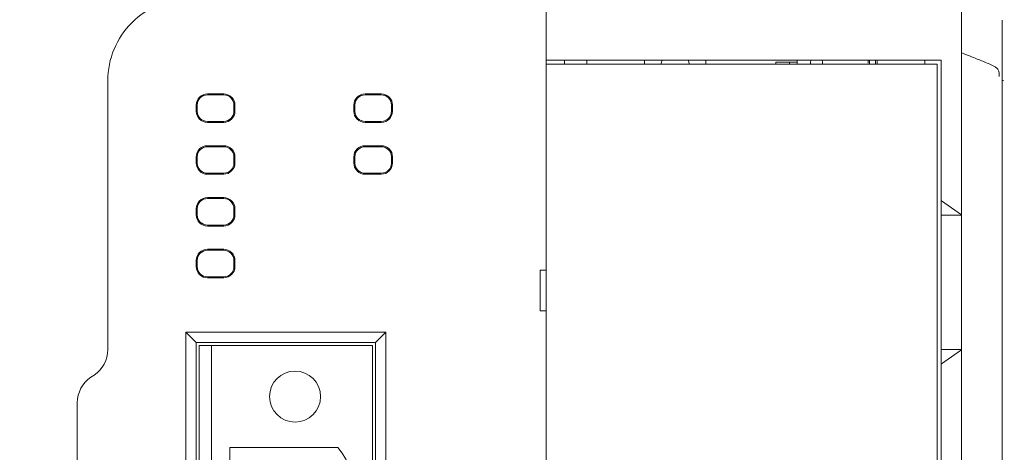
# Model space of a CAD drawing. Header units: millimetres. Extents: x -1114 to 1396, y -630 to 631.
# Tile 8 of 256: x -974 to -926, y -463 to -442. Entities that reach past the tile are written whole.
import ezdxf

# ---------------------------------------------------------------- set-up
doc = ezdxf.new("R2010")
doc.units = ezdxf.units.MM
doc.header["$MEASUREMENT"] = 0

msp = doc.modelspace()

# ---------------------------------------------------------------- linework, layer by layer
at = {"lineweight": 18}
for points, knots in [([(1038.9843, -629.7647), (1038.9843, -629.7647), (-1111.4882, -629.7647), (-1111.4882, -629.7647), (-1111.4882, -629.7647), (-1111.4882, -629.7647), (-1111.4882, 630.7883), (-1111.4882, 630.7883), (-1111.4882, 630.7883), (-1111.4882, 630.7883), (1038.9843, 630.7883), (1038.9843, 630.7883)], [0, 0, 0, 0, 0.3333333, 0.3333333, 0.3333333, 0.3333333, 0.6666667, 0.6666667, 0.6666667, 0.6666667, 1, 1, 1, 1]), ([(-965.5456, -441.0234), (-966.6065, -441.0234), (-967.6239, -441.4449), (-968.374, -442.195), (-968.374, -442.195), (-969.1242, -442.9452), (-969.5456, -443.9626), (-969.5456, -445.0234)], [0, 0, 0, 0, 0.5, 0.5, 0.5, 0.5, 1, 1, 1, 1]), ([(-965.5456, -441.0234), (-966.6065, -441.0234), (-967.6239, -441.4449), (-968.374, -442.195), (-968.374, -442.195), (-969.1242, -442.9452), (-969.5456, -443.9626), (-969.5456, -445.0234)], [0, 0, 0, 0, 0.5, 0.5, 0.5, 0.5, 1, 1, 1, 1]), ([(-927.6746, -441.0266), (-927.6763, -441.0321), (-927.6765, -441.0448), (-927.6762, -441.0643), (-927.6762, -441.0643), (-927.676, -441.0778), (-927.6755, -441.0946), (-927.6751, -441.1148), (-927.6751, -441.1148), (-927.6747, -441.135), (-927.6744, -441.1585), (-927.6743, -441.1855), (-927.6743, -441.1855), (-927.6743, -441.199), (-927.6744, -441.2133), (-927.6744, -441.2284), (-927.6744, -441.2284), (-927.6745, -441.2435), (-927.6746, -441.2593), (-927.6747, -441.2758), (-927.6747, -441.2758), (-927.6749, -441.309), (-927.6752, -441.3451), (-927.6755, -441.3842), (-927.6755, -441.3842), (-927.676, -441.4623), (-927.6764, -441.5522), (-927.6763, -441.6542), (-927.6763, -441.6542), (-927.6763, -441.667), (-927.6763, -441.6799), (-927.6763, -441.6931), (-927.6763, -441.6931), (-927.6763, -441.7062), (-927.6762, -441.7194), (-927.6762, -441.7328), (-927.6762, -441.7328), (-927.6761, -441.7596), (-927.6761, -441.787), (-927.676, -441.8149), (-927.676, -441.8149), (-927.6758, -441.8708), (-927.6755, -441.9289), (-927.6753, -441.9893), (-927.6753, -441.9893), (-927.6748, -442.1101), (-927.6744, -442.2399), (-927.6749, -442.3789), (-927.6749, -442.3789), (-927.675, -442.4136), (-927.6751, -442.449), (-927.6753, -442.4847), (-927.6753, -442.4847), (-927.6754, -442.5203), (-927.6755, -442.5563), (-927.6757, -442.5927), (-927.6757, -442.5927), (-927.6759, -442.6654), (-927.6761, -442.7394), (-927.6761, -442.8148), (-927.6761, -442.8148), (-927.6761, -442.9655), (-927.6754, -443.1216), (-927.6734, -443.2831)], [0, 0, 0, 0, 0.0625, 0.0625, 0.0625, 0.0625, 0.125, 0.125, 0.125, 0.125, 0.1875, 0.1875, 0.1875, 0.1875, 0.25, 0.25, 0.25, 0.25, 0.3125, 0.3125, 0.3125, 0.3125, 0.375, 0.375, 0.375, 0.375, 0.4375, 0.4375, 0.4375, 0.4375, 0.5, 0.5, 0.5, 0.5, 0.5625, 0.5625, 0.5625, 0.5625, 0.625, 0.625, 0.625, 0.625, 0.6875, 0.6875, 0.6875, 0.6875, 0.75, 0.75, 0.75, 0.75, 0.8125, 0.8125, 0.8125, 0.8125, 0.875, 0.875, 0.875, 0.875, 0.9375, 0.9375, 0.9375, 0.9375, 1, 1, 1, 1]), ([(-925.6758, -442.0643), (-925.6758, -442.0903), (-925.6758, -442.1254), (-925.6758, -442.1699), (-925.6758, -442.1699), (-925.6758, -442.1922), (-925.6758, -442.2168), (-925.6758, -442.2438), (-925.6758, -442.2438), (-925.6758, -442.2574), (-925.6758, -442.2715), (-925.6758, -442.2863), (-925.6758, -442.2863), (-925.6758, -442.3011), (-925.6758, -442.3165), (-925.6758, -442.3325), (-925.6758, -442.3325), (-925.6758, -442.3645), (-925.6758, -442.3988), (-925.6758, -442.4353), (-925.6758, -442.4353), (-925.6758, -442.4535), (-925.6758, -442.4723), (-925.6758, -442.4917), (-925.6758, -442.4917), (-925.6758, -442.511), (-925.6758, -442.5309), (-925.6758, -442.5512), (-925.6758, -442.5512), (-925.6758, -442.6325), (-925.6758, -442.7205), (-925.6758, -442.815), (-925.6758, -442.815), (-925.6758, -442.8623), (-925.6758, -442.9112), (-925.6758, -442.9617), (-925.6758, -442.9617), (-925.6758, -442.987), (-925.6758, -443.0127), (-925.6758, -443.0388), (-925.6758, -443.0388), (-925.6758, -443.0649), (-925.6758, -443.0913), (-925.6758, -443.1179), (-925.6758, -443.1179), (-925.6758, -443.2243), (-925.6758, -443.3342), (-925.6758, -443.4477), (-925.6758, -443.4477), (-925.6758, -443.5045), (-925.6758, -443.5623), (-925.6758, -443.621), (-925.6758, -443.621), (-925.6758, -443.6503), (-925.6758, -443.6799), (-925.6758, -443.7096), (-925.6758, -443.7096), (-925.6758, -443.7393), (-925.6758, -443.7691), (-925.6758, -443.7989), (-925.6758, -443.7989), (-925.6758, -443.918), (-925.6758, -444.0377), (-925.6758, -444.1578)], [0, 0, 0, 0, 0.0625, 0.0625, 0.0625, 0.0625, 0.125, 0.125, 0.125, 0.125, 0.1875, 0.1875, 0.1875, 0.1875, 0.25, 0.25, 0.25, 0.25, 0.3125, 0.3125, 0.3125, 0.3125, 0.375, 0.375, 0.375, 0.375, 0.4375, 0.4375, 0.4375, 0.4375, 0.5, 0.5, 0.5, 0.5, 0.5625, 0.5625, 0.5625, 0.5625, 0.625, 0.625, 0.625, 0.625, 0.6875, 0.6875, 0.6875, 0.6875, 0.75, 0.75, 0.75, 0.75, 0.8125, 0.8125, 0.8125, 0.8125, 0.875, 0.875, 0.875, 0.875, 0.9375, 0.9375, 0.9375, 0.9375, 1, 1, 1, 1]), ([(-927.6734, -443.2831), (-927.6727, -443.3436), (-927.673, -443.4045), (-927.6737, -443.4659), (-927.6737, -443.4659), (-927.6744, -443.5272), (-927.6755, -443.5889), (-927.6764, -443.6507), (-927.6764, -443.6507), (-927.6782, -443.7743), (-927.6791, -443.8986), (-927.6729, -444.0234)], [0, 0, 0, 0, 0.3333333, 0.3333333, 0.3333333, 0.3333333, 0.6666667, 0.6666667, 0.6666667, 0.6666667, 1, 1, 1, 1]), ([(-925.8356, -444.8248), (-925.7914, -444.6024), (-925.8637, -444.4852), (-925.9652, -444.4062), (-925.9652, -444.4062), (-926.0055, -444.375), (-926.0482, -444.35), (-926.0916, -444.3266), (-926.0916, -444.3266), (-926.1785, -444.2798), (-926.2682, -444.2399), (-926.3582, -444.2009), (-926.3582, -444.2009), (-926.5382, -444.1227), (-926.7201, -444.0497), (-926.902, -443.9769), (-926.902, -443.9769), (-927.16, -443.8738), (-927.4184, -443.7722), (-927.677, -443.671)], [0, 0, 0, 0, 0.2, 0.2, 0.2, 0.2, 0.4, 0.4, 0.4, 0.4, 0.6, 0.6, 0.6, 0.6, 0.8, 0.8, 0.8, 0.8, 1, 1, 1, 1]), ([(-931.8959, -444.0221), (-931.891, -444.0644), (-931.8887, -444.1145), (-931.8887, -444.1734), (-931.8887, -444.1734), (-931.8887, -444.1909), (-931.8889, -444.2076), (-931.8894, -444.2236)], [0, 0, 0, 0, 0.5, 0.5, 0.5, 0.5, 1, 1, 1, 1]), ([(-931.818, -444.2236), (-931.8175, -444.2073), (-931.8172, -444.1905), (-931.8172, -444.1734), (-931.8172, -444.1734), (-931.8172, -444.1189), (-931.8196, -444.0678), (-931.8256, -444.0216)], [0, 0, 0, 0, 0.5, 0.5, 0.5, 0.5, 1, 1, 1, 1]), ([(-927.6758, -451.6184), (-927.6758, -450.3965), (-927.6759, -449.1745), (-927.676, -447.9526), (-927.676, -447.9526), (-927.676, -447.6471), (-927.6761, -447.3416), (-927.6761, -447.0362), (-927.6761, -447.0362), (-927.6761, -446.7307), (-927.676, -446.4252), (-927.6757, -446.1197), (-927.6757, -446.1197), (-927.6755, -445.967), (-927.6754, -445.8142), (-927.6754, -445.6615), (-927.6754, -445.6615), (-927.6754, -445.5087), (-927.6756, -445.356), (-927.6761, -445.2033), (-927.6761, -445.2033), (-927.677, -444.8978), (-927.6782, -444.5923), (-927.6706, -444.2868)], [0, 0, 0, 0, 0.1666667, 0.1666667, 0.1666667, 0.1666667, 0.3333333, 0.3333333, 0.3333333, 0.3333333, 0.5, 0.5, 0.5, 0.5, 0.6666667, 0.6666667, 0.6666667, 0.6666667, 0.8333333, 0.8333333, 0.8333333, 0.8333333, 1, 1, 1, 1]), ([(-925.6758, -444.1578), (-925.6758, -444.3961), (-925.6758, -444.6354), (-925.6758, -444.8728), (-925.6758, -444.8728), (-925.6758, -444.8728), (-925.6758, -444.8729), (-925.6758, -444.8729)], [0, 0, 0, 0, 0.5, 0.5, 0.5, 0.5, 1, 1, 1, 1]), ([(-925.6758, -444.8729), (-925.6758, -445.1244), (-925.6758, -445.376), (-925.6758, -445.6276), (-925.6758, -445.6276), (-925.6758, -445.8791), (-925.6758, -446.1307), (-925.6758, -446.3823), (-925.6758, -446.3823), (-925.6758, -446.8854), (-925.6758, -447.3885), (-925.6758, -447.8917), (-925.6758, -447.8917), (-925.6758, -448.898), (-925.6758, -449.9042), (-925.6758, -450.9105), (-925.6758, -450.9105), (-925.6758, -452.9231), (-925.6758, -454.9356), (-925.6758, -456.9482), (-925.6758, -456.9482), (-925.6758, -460.9733), (-925.6758, -464.9984), (-925.6758, -469.0234)], [0, 0, 0, 0, 0.1666667, 0.1666667, 0.1666667, 0.1666667, 0.3333333, 0.3333333, 0.3333333, 0.3333333, 0.5, 0.5, 0.5, 0.5, 0.6666667, 0.6666667, 0.6666667, 0.6666667, 0.8333333, 0.8333333, 0.8333333, 0.8333333, 1, 1, 1, 1]), ([(-964.6641, -445.6812), (-964.81, -445.6812), (-964.9499, -445.7392), (-965.053, -445.8423), (-965.053, -445.8423), (-965.1562, -445.9455), (-965.2142, -446.0854), (-965.2142, -446.2313)], [0, 0, 0, 0, 0.5, 0.5, 0.5, 0.5, 1, 1, 1, 1]), ([(-964.6641, -445.7313), (-964.7967, -445.7313), (-964.9239, -445.784), (-965.0176, -445.8777), (-965.0176, -445.8777), (-965.1114, -445.9715), (-965.1641, -446.0987), (-965.1641, -446.2313)], [0, 0, 0, 0, 0.5, 0.5, 0.5, 0.5, 1, 1, 1, 1]), ([(-963.314, -446.2313), (-963.314, -446.0854), (-963.372, -445.9455), (-963.4751, -445.8423), (-963.4751, -445.8423), (-963.5783, -445.7392), (-963.7182, -445.6812), (-963.8641, -445.6812)], [0, 0, 0, 0, 0.5, 0.5, 0.5, 0.5, 1, 1, 1, 1]), ([(-963.3641, -446.2313), (-963.3641, -446.0987), (-963.4168, -445.9715), (-963.5105, -445.8777), (-963.5105, -445.8777), (-963.6043, -445.784), (-963.7315, -445.7313), (-963.8641, -445.7313)], [0, 0, 0, 0, 0.5, 0.5, 0.5, 0.5, 1, 1, 1, 1]), ([(-956.9331, -445.6812), (-957.079, -445.6812), (-957.2189, -445.7392), (-957.322, -445.8423), (-957.322, -445.8423), (-957.4252, -445.9455), (-957.4831, -446.0854), (-957.4831, -446.2313)], [0, 0, 0, 0, 0.5, 0.5, 0.5, 0.5, 1, 1, 1, 1]), ([(-956.9331, -445.7313), (-957.0657, -445.7313), (-957.1929, -445.784), (-957.2866, -445.8777), (-957.2866, -445.8777), (-957.3804, -445.9715), (-957.4331, -446.0987), (-957.4331, -446.2313)], [0, 0, 0, 0, 0.5, 0.5, 0.5, 0.5, 1, 1, 1, 1]), ([(-955.583, -446.2313), (-955.583, -446.0854), (-955.641, -445.9455), (-955.7441, -445.8423), (-955.7441, -445.8423), (-955.8473, -445.7392), (-955.9872, -445.6812), (-956.1331, -445.6812)], [0, 0, 0, 0, 0.5, 0.5, 0.5, 0.5, 1, 1, 1, 1]), ([(-955.6331, -446.2313), (-955.6331, -446.0987), (-955.6858, -445.9715), (-955.7795, -445.8777), (-955.7795, -445.8777), (-955.8733, -445.784), (-956.0005, -445.7313), (-956.1331, -445.7313)], [0, 0, 0, 0, 0.5, 0.5, 0.5, 0.5, 1, 1, 1, 1]), ([(-965.2142, -446.5313), (-965.2142, -446.6772), (-965.1562, -446.8171), (-965.053, -446.9203), (-965.053, -446.9203), (-964.9499, -447.0234), (-964.81, -447.0814), (-964.6641, -447.0814)], [0, 0, 0, 0, 0.5, 0.5, 0.5, 0.5, 1, 1, 1, 1]), ([(-965.1641, -446.5313), (-965.1641, -446.6639), (-965.1114, -446.7911), (-965.0176, -446.8849), (-965.0176, -446.8849), (-964.9239, -446.9786), (-964.7967, -447.0313), (-964.6641, -447.0313)], [0, 0, 0, 0, 0.5, 0.5, 0.5, 0.5, 1, 1, 1, 1]), ([(-957.4831, -446.5313), (-957.4831, -446.6772), (-957.4252, -446.8171), (-957.322, -446.9203), (-957.322, -446.9203), (-957.2189, -447.0234), (-957.079, -447.0814), (-956.9331, -447.0814)], [0, 0, 0, 0, 0.5, 0.5, 0.5, 0.5, 1, 1, 1, 1]), ([(-957.4331, -446.5313), (-957.4331, -446.6639), (-957.3804, -446.7911), (-957.2866, -446.8849), (-957.2866, -446.8849), (-957.1929, -446.9786), (-957.0657, -447.0313), (-956.9331, -447.0313)], [0, 0, 0, 0, 0.5, 0.5, 0.5, 0.5, 1, 1, 1, 1]), ([(-964.6641, -448.2218), (-964.81, -448.2218), (-964.9499, -448.2798), (-965.053, -448.3829), (-965.053, -448.3829), (-965.1562, -448.4861), (-965.2142, -448.626), (-965.2142, -448.7719)], [0, 0, 0, 0, 0.5, 0.5, 0.5, 0.5, 1, 1, 1, 1]), ([(-964.6641, -448.2719), (-964.7967, -448.2719), (-964.9239, -448.3246), (-965.0176, -448.4183), (-965.0176, -448.4183), (-965.1114, -448.5121), (-965.1641, -448.6393), (-965.1641, -448.7719)], [0, 0, 0, 0, 0.5, 0.5, 0.5, 0.5, 1, 1, 1, 1]), ([(-963.314, -448.7719), (-963.314, -448.626), (-963.372, -448.4861), (-963.4751, -448.3829), (-963.4751, -448.3829), (-963.5783, -448.2798), (-963.7182, -448.2218), (-963.8641, -448.2218)], [0, 0, 0, 0, 0.5, 0.5, 0.5, 0.5, 1, 1, 1, 1]), ([(-963.3641, -448.7719), (-963.3641, -448.6393), (-963.4168, -448.5121), (-963.5105, -448.4183), (-963.5105, -448.4183), (-963.6043, -448.3246), (-963.7315, -448.2719), (-963.8641, -448.2719)], [0, 0, 0, 0, 0.5, 0.5, 0.5, 0.5, 1, 1, 1, 1]), ([(-956.9331, -448.2218), (-957.079, -448.2218), (-957.2189, -448.2798), (-957.322, -448.3829), (-957.322, -448.3829), (-957.4252, -448.4861), (-957.4831, -448.626), (-957.4831, -448.7719)], [0, 0, 0, 0, 0.5, 0.5, 0.5, 0.5, 1, 1, 1, 1]), ([(-956.9331, -448.2719), (-957.0657, -448.2719), (-957.1929, -448.3246), (-957.2866, -448.4183), (-957.2866, -448.4183), (-957.3804, -448.5121), (-957.4331, -448.6393), (-957.4331, -448.7719)], [0, 0, 0, 0, 0.5, 0.5, 0.5, 0.5, 1, 1, 1, 1]), ([(-955.583, -448.7719), (-955.583, -448.626), (-955.641, -448.4861), (-955.7441, -448.3829), (-955.7441, -448.3829), (-955.8473, -448.2798), (-955.9872, -448.2218), (-956.1331, -448.2218)], [0, 0, 0, 0, 0.5, 0.5, 0.5, 0.5, 1, 1, 1, 1]), ([(-955.6331, -448.7719), (-955.6331, -448.6393), (-955.6858, -448.5121), (-955.7795, -448.4183), (-955.7795, -448.4183), (-955.8733, -448.3246), (-956.0005, -448.2719), (-956.1331, -448.2719)], [0, 0, 0, 0, 0.5, 0.5, 0.5, 0.5, 1, 1, 1, 1]), ([(-965.2142, -449.0719), (-965.2142, -449.2178), (-965.1562, -449.3577), (-965.053, -449.4609), (-965.053, -449.4609), (-964.9499, -449.564), (-964.81, -449.622), (-964.6641, -449.622)], [0, 0, 0, 0, 0.5, 0.5, 0.5, 0.5, 1, 1, 1, 1]), ([(-965.1641, -449.0719), (-965.1641, -449.2045), (-965.1114, -449.3317), (-965.0176, -449.4255), (-965.0176, -449.4255), (-964.9239, -449.5192), (-964.7967, -449.5719), (-964.6641, -449.5719)], [0, 0, 0, 0, 0.5, 0.5, 0.5, 0.5, 1, 1, 1, 1]), ([(-957.4831, -449.0719), (-957.4831, -449.2178), (-957.4252, -449.3577), (-957.322, -449.4609), (-957.322, -449.4609), (-957.2189, -449.564), (-957.079, -449.622), (-956.9331, -449.622)], [0, 0, 0, 0, 0.5, 0.5, 0.5, 0.5, 1, 1, 1, 1]), ([(-957.4331, -449.0719), (-957.4331, -449.2045), (-957.3804, -449.3317), (-957.2866, -449.4255), (-957.2866, -449.4255), (-957.1929, -449.5192), (-957.0657, -449.5719), (-956.9331, -449.5719)], [0, 0, 0, 0, 0.5, 0.5, 0.5, 0.5, 1, 1, 1, 1]), ([(-964.6641, -450.7624), (-964.81, -450.7624), (-964.9499, -450.8204), (-965.053, -450.9235), (-965.053, -450.9235), (-965.1562, -451.0267), (-965.2142, -451.1666), (-965.2142, -451.3125)], [0, 0, 0, 0, 0.5, 0.5, 0.5, 0.5, 1, 1, 1, 1]), ([(-964.6641, -450.8125), (-964.7967, -450.8125), (-964.9239, -450.8652), (-965.0176, -450.9589), (-965.0176, -450.9589), (-965.1114, -451.0527), (-965.1641, -451.1799), (-965.1641, -451.3125)], [0, 0, 0, 0, 0.5, 0.5, 0.5, 0.5, 1, 1, 1, 1]), ([(-963.314, -451.3125), (-963.314, -451.1666), (-963.372, -451.0267), (-963.4751, -450.9235), (-963.4751, -450.9235), (-963.5783, -450.8204), (-963.7182, -450.7624), (-963.8641, -450.7624)], [0, 0, 0, 0, 0.5, 0.5, 0.5, 0.5, 1, 1, 1, 1]), ([(-963.3641, -451.3125), (-963.3641, -451.1799), (-963.4168, -451.0527), (-963.5105, -450.9589), (-963.5105, -450.9589), (-963.6043, -450.8652), (-963.7315, -450.8125), (-963.8641, -450.8125)], [0, 0, 0, 0, 0.5, 0.5, 0.5, 0.5, 1, 1, 1, 1]), ([(-965.2142, -451.6125), (-965.2142, -451.7584), (-965.1562, -451.8983), (-965.053, -452.0015), (-965.053, -452.0015), (-964.9499, -452.1046), (-964.81, -452.1626), (-964.6641, -452.1626)], [0, 0, 0, 0, 0.5, 0.5, 0.5, 0.5, 1, 1, 1, 1]), ([(-965.1641, -451.6125), (-965.1641, -451.7451), (-965.1114, -451.8723), (-965.0176, -451.9661), (-965.0176, -451.9661), (-964.9239, -452.0598), (-964.7967, -452.1125), (-964.6641, -452.1125)], [0, 0, 0, 0, 0.5, 0.5, 0.5, 0.5, 1, 1, 1, 1]), ([(-927.6711, -451.6234), (-927.671, -453.0108), (-927.6711, -454.3982), (-927.6711, -455.7856), (-927.6711, -455.7856), (-927.6711, -456.5982), (-927.6711, -457.4108), (-927.6711, -458.2234)], [0, 0, 0, 0, 0.5, 0.5, 0.5, 0.5, 1, 1, 1, 1]), ([(-964.6641, -453.303), (-964.81, -453.303), (-964.9499, -453.361), (-965.053, -453.4641), (-965.053, -453.4641), (-965.1562, -453.5673), (-965.2142, -453.7072), (-965.2142, -453.8531)], [0, 0, 0, 0, 0.5, 0.5, 0.5, 0.5, 1, 1, 1, 1]), ([(-964.6641, -453.3531), (-964.7967, -453.3531), (-964.9239, -453.4058), (-965.0176, -453.4995), (-965.0176, -453.4995), (-965.1114, -453.5933), (-965.1641, -453.7205), (-965.1641, -453.8531)], [0, 0, 0, 0, 0.5, 0.5, 0.5, 0.5, 1, 1, 1, 1]), ([(-963.314, -453.8531), (-963.314, -453.7072), (-963.372, -453.5673), (-963.4751, -453.4641), (-963.4751, -453.4641), (-963.5783, -453.361), (-963.7182, -453.303), (-963.8641, -453.303)], [0, 0, 0, 0, 0.5, 0.5, 0.5, 0.5, 1, 1, 1, 1]), ([(-963.3641, -453.8531), (-963.3641, -453.7205), (-963.4168, -453.5933), (-963.5105, -453.4995), (-963.5105, -453.4995), (-963.6043, -453.4058), (-963.7315, -453.3531), (-963.8641, -453.3531)], [0, 0, 0, 0, 0.5, 0.5, 0.5, 0.5, 1, 1, 1, 1]), ([(-965.2142, -454.1531), (-965.2142, -454.299), (-965.1562, -454.4389), (-965.053, -454.5421), (-965.053, -454.5421), (-964.9499, -454.6452), (-964.81, -454.7032), (-964.6641, -454.7032)], [0, 0, 0, 0, 0.5, 0.5, 0.5, 0.5, 1, 1, 1, 1]), ([(-965.1641, -454.1531), (-965.1641, -454.2857), (-965.1114, -454.4129), (-965.0176, -454.5067), (-965.0176, -454.5067), (-964.9239, -454.6004), (-964.7967, -454.6531), (-964.6641, -454.6531)], [0, 0, 0, 0, 0.5, 0.5, 0.5, 0.5, 1, 1, 1, 1]), ([(-959.1141, -460.5234), (-959.1141, -459.8331), (-959.6738, -459.2735), (-960.3641, -459.2734), (-960.3641, -459.2734), (-961.0545, -459.2734), (-961.6141, -459.8331), (-961.6141, -460.5234), (-961.6141, -460.5234), (-961.6141, -461.2138), (-961.0545, -461.7734), (-960.3642, -461.7734), (-960.3642, -461.7734), (-959.6738, -461.7735), (-959.1142, -461.2138), (-959.1141, -460.5235)], [0, 0, 0, 0, 0.25, 0.25, 0.25, 0.25, 0.5, 0.5, 0.5, 0.5, 0.75, 0.75, 0.75, 0.75, 1, 1, 1, 1])]:
    msp.add_open_spline(points, degree=3, knots=knots, dxfattribs=at)
for points in [[(-948.0456, -444.0234), (-948.0456, -444.0234), (-948.0456, -441.5234), (-948.0456, -441.5234)], [(-948.0456, -444.0234), (-948.0456, -444.0234), (-948.0456, -444.2237), (-948.0456, -444.2237)], [(-948.0456, -444.2237), (-948.0456, -444.2237), (-948.0456, -444.0234), (-948.0456, -444.0234)], [(-948.0456, -444.0234), (-948.0456, -444.0234), (-947.5456, -444.0234), (-947.5456, -444.0234)], [(-948.0456, -444.2234), (-948.0456, -444.2234), (-947.5456, -444.2234), (-947.5456, -444.2234)], [(-948.0456, -465.6234), (-948.0456, -465.6234), (-948.0456, -444.2234), (-948.0456, -444.2234)], [(-947.5456, -444.0234), (-947.5456, -444.0234), (-928.6687, -444.0234), (-928.6687, -444.0234)], [(-928.8687, -444.2234), (-928.8687, -444.2234), (-947.5456, -444.2234), (-947.5456, -444.2234)], [(-947.1456, -444.0234), (-947.1456, -444.0234), (-947.1456, -444.2234), (-947.1456, -444.2234)], [(-947.1456, -444.2235), (-947.1456, -444.2235), (-947.1456, -444.0234), (-947.1456, -444.0234)], [(-946.0456, -444.2234), (-946.0456, -444.2234), (-946.0456, -444.0234), (-946.0456, -444.0234)], [(-943.2191, -444.0235), (-943.2191, -444.0235), (-943.2191, -444.2235), (-943.2191, -444.2235)], [(-942.3516, -444.0235), (-942.3816, -444.0867), (-942.402, -444.1542), (-942.412, -444.2235)], [(-941.0263, -444.2234), (-941.0363, -444.1541), (-941.0567, -444.0867), (-941.0867, -444.0234)], [(-940.2191, -444.0235), (-940.2191, -444.0235), (-940.2191, -444.2235), (-940.2191, -444.2235)], [(-936.7887, -444.1334), (-936.7887, -444.1334), (-936.2387, -444.1334), (-936.2387, -444.1334)], [(-936.7887, -444.1334), (-936.7887, -444.1334), (-936.7887, -444.2234), (-936.7887, -444.2234)], [(-936.2387, -444.1334), (-936.2387, -444.1334), (-936.1137, -444.1334), (-936.1137, -444.1334)], [(-936.1137, -444.2234), (-936.1137, -444.2234), (-936.1137, -444.1334), (-936.1137, -444.1334)], [(-936.1137, -444.1334), (-936.1137, -444.1334), (-935.7387, -444.1334), (-935.7387, -444.1334)], [(-936.1137, -444.1334), (-936.1137, -444.1334), (-936.1137, -444.2234), (-936.1137, -444.2234)], [(-935.7387, -444.2234), (-935.7387, -444.2234), (-935.7387, -444.0235), (-935.7387, -444.0235)], [(-935.0485, -444.0235), (-935.0834, -444.0839), (-935.0961, -444.1546), (-935.0845, -444.2234)], [(-934.4887, -444.1734), (-934.4887, -444.1208), (-934.5025, -444.069), (-934.5289, -444.0234)], [(-934.4929, -444.2235), (-934.4901, -444.2069), (-934.4887, -444.1902), (-934.4887, -444.1735)], [(-932.2518, -444.0216), (-932.2578, -444.0678), (-932.2601, -444.1189), (-932.2601, -444.1734)], [(-932.1886, -444.1734), (-932.1886, -444.1145), (-932.1863, -444.0643), (-932.1814, -444.022)], [(-932.188, -444.2236), (-932.1884, -444.2076), (-932.1886, -444.1909), (-932.1886, -444.1734)], [(-929.4687, -444.0234), (-929.4687, -444.0234), (-929.4687, -444.2237), (-929.4687, -444.2237)], [(-928.8687, -444.2234), (-928.8687, -444.2234), (-928.8687, -465.6234), (-928.8687, -465.6234)], [(-928.6687, -444.0234), (-928.6687, -444.0234), (-928.6687, -450.9234), (-928.6687, -450.9234)], [(-927.6706, -444.2868), (-927.6684, -444.199), (-927.6686, -444.1112), (-927.6729, -444.0234)], [(-969.5456, -458.2207), (-969.5456, -458.2207), (-969.5456, -445.0234), (-969.5456, -445.0234)], [(-925.6758, -445.0234), (-925.6758, -445.0234), (-925.6533, -445.0234), (-925.6092, -445.0234)], [(-964.6641, -445.6812), (-964.6641, -445.6812), (-963.8641, -445.6812), (-963.8641, -445.6812)], [(-964.6641, -445.7313), (-964.6641, -445.7313), (-963.8641, -445.7313), (-963.8641, -445.7313)], [(-956.9331, -445.6812), (-956.9331, -445.6812), (-956.1331, -445.6812), (-956.1331, -445.6812)], [(-956.9331, -445.7313), (-956.9331, -445.7313), (-956.1331, -445.7313), (-956.1331, -445.7313)], [(-965.0523, -445.8431), (-965.0523, -445.8431), (-965.0176, -445.8777), (-965.0176, -445.8777)], [(-963.4758, -445.8431), (-963.4758, -445.8431), (-963.5105, -445.8777), (-963.5105, -445.8777)], [(-957.3213, -445.8431), (-957.3213, -445.8431), (-957.2866, -445.8777), (-957.2866, -445.8777)], [(-955.7448, -445.8431), (-955.7448, -445.8431), (-955.7795, -445.8777), (-955.7795, -445.8777)], [(-965.2142, -446.2313), (-965.2142, -446.2313), (-965.2142, -446.5313), (-965.2142, -446.5313)], [(-965.1641, -446.5313), (-965.1641, -446.5313), (-965.1641, -446.2313), (-965.1641, -446.2313)], [(-963.8641, -447.0313), (-963.5879, -447.0313), (-963.3641, -446.8074), (-963.3641, -446.5313)], [(-963.8641, -447.0814), (-963.5603, -447.0814), (-963.314, -446.8351), (-963.314, -446.5313)], [(-963.3641, -446.2313), (-963.3641, -446.2313), (-963.3641, -446.5313), (-963.3641, -446.5313)], [(-963.314, -446.2313), (-963.314, -446.2313), (-963.314, -446.5313), (-963.314, -446.5313)], [(-957.4831, -446.2313), (-957.4831, -446.2313), (-957.4831, -446.5313), (-957.4831, -446.5313)], [(-957.4331, -446.5313), (-957.4331, -446.5313), (-957.4331, -446.2313), (-957.4331, -446.2313)], [(-956.1331, -447.0313), (-955.8569, -447.0313), (-955.6331, -446.8074), (-955.6331, -446.5313)], [(-956.1331, -447.0814), (-955.8293, -447.0814), (-955.583, -446.8351), (-955.583, -446.5313)], [(-955.6331, -446.2313), (-955.6331, -446.2313), (-955.6331, -446.5313), (-955.6331, -446.5313)], [(-955.583, -446.2313), (-955.583, -446.2313), (-955.583, -446.5313), (-955.583, -446.5313)], [(-965.0523, -446.9196), (-965.0523, -446.9196), (-965.0176, -446.8849), (-965.0176, -446.8849)], [(-963.8641, -447.0313), (-963.8641, -447.0313), (-964.6641, -447.0313), (-964.6641, -447.0313)], [(-964.6641, -447.0814), (-964.6641, -447.0814), (-963.8641, -447.0814), (-963.8641, -447.0814)], [(-963.5105, -446.8849), (-963.5105, -446.8849), (-963.4758, -446.9196), (-963.4758, -446.9196)], [(-957.3213, -446.9196), (-957.3213, -446.9196), (-957.2866, -446.8849), (-957.2866, -446.8849)], [(-956.1331, -447.0313), (-956.1331, -447.0313), (-956.9331, -447.0313), (-956.9331, -447.0313)], [(-956.9331, -447.0814), (-956.9331, -447.0814), (-956.1331, -447.0814), (-956.1331, -447.0814)], [(-955.7795, -446.8849), (-955.7795, -446.8849), (-955.7448, -446.9196), (-955.7448, -446.9196)], [(-965.0523, -448.3836), (-965.0523, -448.3836), (-965.0176, -448.4183), (-965.0176, -448.4183)], [(-964.6641, -448.2218), (-964.6641, -448.2218), (-963.8641, -448.2218), (-963.8641, -448.2218)], [(-964.6641, -448.2719), (-964.6641, -448.2719), (-963.8641, -448.2719), (-963.8641, -448.2719)], [(-963.5105, -448.4183), (-963.5105, -448.4183), (-963.4758, -448.3836), (-963.4758, -448.3836)], [(-957.3213, -448.3836), (-957.3213, -448.3836), (-957.2866, -448.4183), (-957.2866, -448.4183)], [(-956.9331, -448.2218), (-956.9331, -448.2218), (-956.1331, -448.2218), (-956.1331, -448.2218)], [(-956.9331, -448.2719), (-956.9331, -448.2719), (-956.1331, -448.2719), (-956.1331, -448.2719)], [(-955.7448, -448.3836), (-955.7448, -448.3836), (-955.7795, -448.4183), (-955.7795, -448.4183)], [(-965.2142, -448.7719), (-965.2142, -448.7719), (-965.2142, -449.0719), (-965.2142, -449.0719)], [(-965.1641, -449.0719), (-965.1641, -449.0719), (-965.1641, -448.7719), (-965.1641, -448.7719)], [(-963.8641, -449.5719), (-963.5879, -449.5719), (-963.3641, -449.348), (-963.3641, -449.0719)], [(-963.8641, -449.622), (-963.5603, -449.622), (-963.314, -449.3757), (-963.314, -449.0719)], [(-963.3641, -448.7719), (-963.3641, -448.7719), (-963.3641, -449.0719), (-963.3641, -449.0719)], [(-963.314, -448.7719), (-963.314, -448.7719), (-963.314, -449.0719), (-963.314, -449.0719)], [(-957.4831, -448.7719), (-957.4831, -448.7719), (-957.4831, -449.0719), (-957.4831, -449.0719)], [(-957.4331, -449.0719), (-957.4331, -449.0719), (-957.4331, -448.7719), (-957.4331, -448.7719)], [(-956.1331, -449.5719), (-955.8569, -449.5719), (-955.6331, -449.348), (-955.6331, -449.0719)], [(-956.1331, -449.622), (-955.8293, -449.622), (-955.583, -449.3757), (-955.583, -449.0719)], [(-955.6331, -448.7719), (-955.6331, -448.7719), (-955.6331, -449.0719), (-955.6331, -449.0719)], [(-955.583, -448.7719), (-955.583, -448.7719), (-955.583, -449.0719), (-955.583, -449.0719)], [(-965.0176, -449.4255), (-965.0176, -449.4255), (-965.0523, -449.4602), (-965.0523, -449.4602)], [(-963.8641, -449.5719), (-963.8641, -449.5719), (-964.6641, -449.5719), (-964.6641, -449.5719)], [(-963.5105, -449.4255), (-963.5105, -449.4255), (-963.4758, -449.4602), (-963.4758, -449.4602)], [(-957.3213, -449.4602), (-957.3213, -449.4602), (-957.2866, -449.4255), (-957.2866, -449.4255)], [(-956.1331, -449.5719), (-956.1331, -449.5719), (-956.9331, -449.5719), (-956.9331, -449.5719)], [(-955.7448, -449.4602), (-955.7448, -449.4602), (-955.7795, -449.4255), (-955.7795, -449.4255)], [(-964.6641, -449.622), (-964.6641, -449.622), (-963.8641, -449.622), (-963.8641, -449.622)], [(-956.9331, -449.622), (-956.9331, -449.622), (-956.1331, -449.622), (-956.1331, -449.622)], [(-965.0523, -450.9242), (-965.0523, -450.9242), (-965.0176, -450.9589), (-965.0176, -450.9589)], [(-964.6641, -450.7624), (-964.6641, -450.7624), (-963.8641, -450.7624), (-963.8641, -450.7624)], [(-964.6641, -450.8125), (-964.6641, -450.8125), (-963.8641, -450.8125), (-963.8641, -450.8125)], [(-963.5105, -450.9589), (-963.5105, -450.9589), (-963.4758, -450.9242), (-963.4758, -450.9242)], [(-928.6687, -451.6234), (-928.6687, -451.6234), (-928.6687, -450.9234), (-928.6687, -450.9234)], [(-928.6687, -450.9234), (-928.6687, -450.9234), (-928.6586, -450.9234), (-928.6586, -450.9234)], [(-928.6586, -450.9234), (-928.6586, -450.9234), (-927.6758, -451.6184), (-927.6758, -451.6184)], [(-965.2142, -451.3125), (-965.2142, -451.3125), (-965.2142, -451.6125), (-965.2142, -451.6125)], [(-965.1641, -451.6125), (-965.1641, -451.6125), (-965.1641, -451.3125), (-965.1641, -451.3125)], [(-963.3641, -451.3125), (-963.3641, -451.3125), (-963.3641, -451.6125), (-963.3641, -451.6125)], [(-963.314, -451.3125), (-963.314, -451.3125), (-963.314, -451.6125), (-963.314, -451.6125)], [(-965.0523, -452.0008), (-965.0523, -452.0008), (-965.0176, -451.9661), (-965.0176, -451.9661)], [(-963.8641, -452.1125), (-963.5879, -452.1125), (-963.3641, -451.8886), (-963.3641, -451.6125)], [(-963.8641, -452.1626), (-963.5603, -452.1626), (-963.314, -451.9163), (-963.314, -451.6125)], [(-963.5105, -451.9661), (-963.5105, -451.9661), (-963.4758, -452.0008), (-963.4758, -452.0008)], [(-928.6687, -458.2234), (-928.6687, -458.2234), (-928.6687, -451.6234), (-928.6687, -451.6234)], [(-927.6711, -451.6234), (-927.6711, -451.6234), (-928.6687, -451.6234), (-928.6687, -451.6234)], [(-927.6758, -451.6184), (-927.6742, -451.6201), (-927.6726, -451.6218), (-927.6711, -451.6234)], [(-963.8641, -452.1125), (-963.8641, -452.1125), (-964.6641, -452.1125), (-964.6641, -452.1125)], [(-964.6641, -452.1626), (-964.6641, -452.1626), (-963.8641, -452.1626), (-963.8641, -452.1626)], [(-965.0176, -453.4995), (-965.0176, -453.4995), (-965.0523, -453.4648), (-965.0523, -453.4648)], [(-964.6641, -453.303), (-964.6641, -453.303), (-963.8641, -453.303), (-963.8641, -453.303)], [(-964.6641, -453.3531), (-964.6641, -453.3531), (-963.8641, -453.3531), (-963.8641, -453.3531)], [(-963.4758, -453.4648), (-963.4758, -453.4648), (-963.5105, -453.4995), (-963.5105, -453.4995)], [(-965.2142, -453.8531), (-965.2142, -453.8531), (-965.2142, -454.1531), (-965.2142, -454.1531)], [(-965.1641, -454.1531), (-965.1641, -454.1531), (-965.1641, -453.8531), (-965.1641, -453.8531)], [(-963.3641, -453.8531), (-963.3641, -453.8531), (-963.3641, -454.1531), (-963.3641, -454.1531)], [(-963.314, -453.8531), (-963.314, -453.8531), (-963.314, -454.1531), (-963.314, -454.1531)], [(-963.8641, -454.6531), (-963.5879, -454.6531), (-963.3641, -454.4292), (-963.3641, -454.1531)], [(-963.8641, -454.7032), (-963.5603, -454.7032), (-963.314, -454.4569), (-963.314, -454.1531)], [(-948.3456, -454.3234), (-948.3456, -454.3234), (-948.3456, -456.3234), (-948.3456, -456.3234)], [(-948.1456, -454.3234), (-948.1456, -454.3234), (-948.3456, -454.3234), (-948.3456, -454.3234)], [(-948.0456, -454.3234), (-948.0456, -454.3234), (-948.1456, -454.3234), (-948.1456, -454.3234)], [(-965.0523, -454.5414), (-965.0523, -454.5414), (-965.0176, -454.5067), (-965.0176, -454.5067)], [(-963.8641, -454.6531), (-963.8641, -454.6531), (-964.6641, -454.6531), (-964.6641, -454.6531)], [(-964.6641, -454.7032), (-964.6641, -454.7032), (-963.8641, -454.7032), (-963.8641, -454.7032)], [(-963.5105, -454.5067), (-963.5105, -454.5067), (-963.4758, -454.5414), (-963.4758, -454.5414)], [(-948.1456, -456.3234), (-948.1456, -456.3234), (-948.3456, -456.3234), (-948.3456, -456.3234)], [(-948.0456, -456.3234), (-948.0456, -456.3234), (-948.1456, -456.3234), (-948.1456, -456.3234)], [(-965.2141, -457.8734), (-965.2141, -457.8734), (-965.7141, -457.3734), (-965.7141, -457.3734)], [(-965.7141, -466.1034), (-965.7141, -466.1034), (-965.7141, -457.3734), (-965.7141, -457.3734)], [(-965.7141, -457.3734), (-965.7141, -457.3734), (-955.9141, -457.3734), (-955.9141, -457.3734)], [(-955.9141, -457.3734), (-955.9141, -457.3734), (-956.4141, -457.8734), (-956.4141, -457.8734)], [(-955.9141, -457.3734), (-955.9141, -457.3734), (-955.9141, -493.6734), (-955.9141, -493.6734)], [(-970.2135, -459.4687), (-969.7962, -459.1906), (-969.5456, -458.7222), (-969.5456, -458.2207)], [(-970.2135, -459.4687), (-969.7962, -459.1906), (-969.5456, -458.7222), (-969.5456, -458.2207)], [(-965.2141, -457.8734), (-965.2141, -457.8734), (-965.2141, -466.1034), (-965.2141, -466.1034)], [(-956.4141, -457.8734), (-956.4141, -457.8734), (-965.2141, -457.8734), (-965.2141, -457.8734)], [(-964.4641, -458.0234), (-964.4641, -458.0234), (-965.0641, -458.0234), (-965.0641, -458.0234)], [(-965.0641, -458.0234), (-965.0641, -458.0234), (-965.0641, -464.9234), (-965.0641, -464.9234)], [(-964.4641, -458.0234), (-964.4641, -458.0234), (-956.5641, -458.0234), (-956.5641, -458.0234)], [(-964.4641, -464.5734), (-964.4641, -464.5734), (-964.4641, -458.0234), (-964.4641, -458.0234)], [(-956.5641, -493.0234), (-956.5641, -493.0234), (-956.5641, -458.0234), (-956.5641, -458.0234)], [(-956.4141, -493.1734), (-956.4141, -493.1734), (-956.4141, -457.8734), (-956.4141, -457.8734)], [(-928.6687, -458.9234), (-928.6687, -458.9234), (-928.6687, -458.2234), (-928.6687, -458.2234)], [(-928.6687, -458.2234), (-928.6687, -458.2234), (-927.6711, -458.2234), (-927.6711, -458.2234)], [(-927.6758, -458.2285), (-927.6758, -458.2285), (-928.6586, -458.9234), (-928.6586, -458.9234)], [(-927.6758, -469.0234), (-927.6759, -465.4251), (-927.6759, -461.8268), (-927.6758, -458.2285)], [(-927.6711, -458.2234), (-927.6727, -458.2251), (-927.6742, -458.2268), (-927.6758, -458.2285)], [(-928.6586, -458.9234), (-928.6586, -458.9234), (-928.6687, -458.9234), (-928.6687, -458.9234)], [(-928.6687, -458.9234), (-928.6687, -458.9234), (-928.6687, -465.8234), (-928.6687, -465.8234)], [(-970.3776, -459.5781), (-970.7949, -459.8563), (-971.0456, -460.3247), (-971.0456, -460.8262)], [(-970.3776, -459.5781), (-970.7949, -459.8563), (-971.0456, -460.3247), (-971.0456, -460.8262)], [(-970.3776, -459.5781), (-970.3776, -459.5781), (-970.2135, -459.4687), (-970.2135, -459.4687)], [(-971.0456, -477.2207), (-971.0456, -477.2207), (-971.0456, -460.8262), (-971.0456, -460.8262)], [(-963.5641, -464.5734), (-963.5641, -464.5734), (-963.5641, -463.0234), (-963.5641, -463.0234)], [(-963.5641, -463.0234), (-963.5641, -463.0234), (-958.2641, -463.0234), (-958.2641, -463.0234)], [(-958.2641, -468.0234), (-957.0642, -466.5728), (-957.0641, -464.4741), (-958.2641, -463.0235)]]:
    msp.add_open_spline(points, degree=3, dxfattribs=at)

doc.saveas('drawing.dxf')
